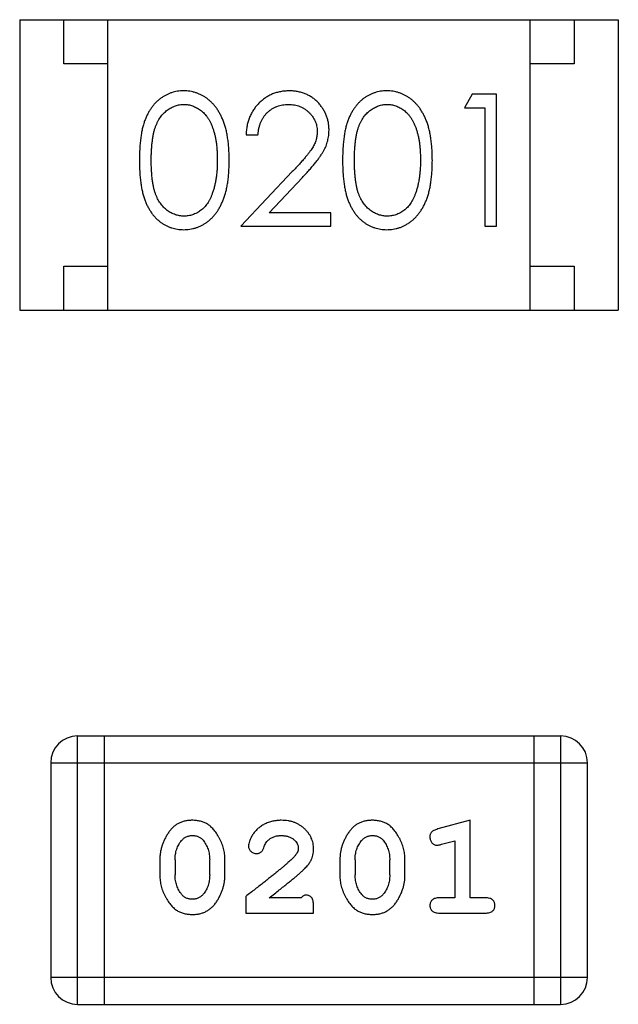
# Model space of a CAD drawing. Header units: millimetres. Extents: x 556 to 717, y 170 to 290.
# Tile 59 of 167: x 648.163 to 648.843, y 176.113 to 177.231. Entities that reach past the tile are written whole.
import ezdxf

# ---------------------------------------------------------------- set-up
doc = ezdxf.new("R2010")
doc.units = ezdxf.units.MM
doc.header["$LTSCALE"] = 30.734
doc.layers.get('0').update_dxf_attribs({"linetype": 'CONTINUOUS'})

msp = doc.modelspace()

# ---------------------------------------------------------------- linework, layer by layer
at = {"linetype": 'Continuous'}
for p, q in [((648.1631, 177.2314), (648.8431, 177.2314)), ((648.1631, 177.2314), (648.1631, 176.9014)), ((648.2131, 177.1814), (648.2131, 177.2314)), ((648.2631, 176.9014), (648.2631, 177.2314)), ((648.7431, 176.9014), (648.7431, 177.2314)), ((648.7931, 177.2314), (648.7931, 177.1814)), ((648.8431, 177.2314), (648.8431, 176.9014)), ((648.2631, 177.1814), (648.2131, 177.1814)), ((648.7931, 177.1814), (648.7431, 177.1814)), ((648.6772, 177.1467), (648.6684, 177.1313)), ((648.7049, 177.1467), (648.6772, 177.1467)), ((648.7049, 176.9967), (648.7049, 177.1467)), ((648.6684, 177.1313), (648.6915, 177.1313)), ((648.6915, 177.1313), (648.6915, 176.9967)), ((648.4203, 177.1005), (648.4338, 177.1005)), ((648.4727, 177.0588), (648.4145, 176.9967)), ((648.4467, 177.0121), (648.4842, 177.0521)), ((648.5165, 177.0121), (648.4467, 177.0121)), ((648.5165, 176.9967), (648.5165, 177.0121)), ((648.4145, 176.9967), (648.5165, 176.9967)), ((648.6915, 176.9967), (648.7049, 176.9967)), ((648.2131, 176.9514), (648.2631, 176.9514)), ((648.2131, 176.9014), (648.2131, 176.9514)), ((648.7431, 176.9514), (648.7931, 176.9514)), ((648.7931, 176.9514), (648.7931, 176.9014)), ((648.1631, 176.9014), (648.8431, 176.9014)), ((648.7776, 176.4177), (648.2289, 176.4177)), ((648.2289, 176.1129), (648.2289, 176.4177)), ((648.2594, 176.1129), (648.2594, 176.4177)), ((648.7471, 176.4177), (648.7471, 176.1129)), ((648.7776, 176.4177), (648.7776, 176.1129)), ((648.1984, 176.3873), (648.808, 176.3873)), ((648.1984, 176.3873), (648.1984, 176.1434)), ((648.808, 176.1434), (648.808, 176.3873)), ((648.6747, 176.322), (648.6381, 176.3121)), ((648.6747, 176.2339), (648.6747, 176.322)), ((648.6424, 176.2947), (648.6574, 176.2988)), ((648.6574, 176.2988), (648.6574, 176.2339)), ((648.3223, 176.2774), (648.3223, 176.2596)), ((648.3396, 176.2771), (648.3396, 176.2599)), ((648.379, 176.2599), (648.379, 176.2771)), ((648.3963, 176.2596), (648.3963, 176.2774)), ((648.5268, 176.2774), (648.5268, 176.2596)), ((648.5441, 176.2771), (648.5441, 176.2599)), ((648.5835, 176.2599), (648.5835, 176.2771)), ((648.6008, 176.2596), (648.6008, 176.2774)), ((648.4199, 176.2355), (648.4199, 176.2166)), ((648.4828, 176.2339), (648.4466, 176.2339)), ((648.497, 176.2166), (648.497, 176.2244)), ((648.6574, 176.2339), (648.6401, 176.2339)), ((648.692, 176.2339), (648.6747, 176.2339)), ((648.4199, 176.2166), (648.497, 176.2166)), ((648.6401, 176.2166), (648.692, 176.2166)), ((648.808, 176.1434), (648.1984, 176.1434)), ((648.2289, 176.1129), (648.7776, 176.1129))]:
    msp.add_line(p, q, dxfattribs=at)
for centre, start, end in [((648.2289, 176.3873), 90, 180), ((648.7776, 176.3873), 0, 90), ((648.2289, 176.1434), 180, 270), ((648.7776, 176.1434), 270, 0)]:
    msp.add_arc(centre, 0.0305, start, end, dxfattribs=at)
for points, knots in [([(648.3493, 177.1505), (648.3481, 177.1505), (648.3458, 177.1505), (648.3423, 177.1501), (648.339, 177.1494), (648.3357, 177.1485), (648.3325, 177.1473), (648.3293, 177.1458), (648.3263, 177.1441), (648.3234, 177.1422), (648.3206, 177.14), (648.3179, 177.1375), (648.3154, 177.1348), (648.3131, 177.1318), (648.311, 177.1286), (648.3089, 177.1252), (648.3071, 177.1215), (648.3054, 177.1175), (648.3039, 177.1132), (648.3027, 177.1085), (648.3015, 177.1034), (648.3007, 177.0978), (648.3, 177.0919), (648.2995, 177.0855), (648.2992, 177.0787), (648.2992, 177.074), (648.2992, 177.0716)], [0, 0, 0, 0, 0.033742, 0.066533, 0.099153, 0.13154, 0.164087, 0.196563, 0.229707, 0.263315, 0.297504, 0.331686, 0.366482, 0.4021, 0.438958, 0.476748, 0.515985, 0.556589, 0.599519, 0.645765, 0.695487, 0.748721, 0.805687, 0.866754, 0.931405, 1, 1, 1, 1]), ([(648.4011, 177.0716), (648.4011, 177.0739), (648.401, 177.0784), (648.4007, 177.085), (648.4002, 177.0912), (648.3994, 177.097), (648.3985, 177.1025), (648.3973, 177.1076), (648.3959, 177.1124), (648.3943, 177.1168), (648.3925, 177.1209), (648.3906, 177.1247), (648.3885, 177.1283), (648.3862, 177.1316), (648.3838, 177.1346), (648.3812, 177.1374), (648.3785, 177.1399), (648.3756, 177.1421), (648.3727, 177.1441), (648.3696, 177.1458), (648.3664, 177.1473), (648.3631, 177.1485), (648.3598, 177.1494), (648.3564, 177.1501), (648.3529, 177.1505), (648.3505, 177.1505), (648.3493, 177.1505)], [0, 0, 0, 0, 0.065278, 0.127205, 0.186168, 0.241675, 0.294115, 0.343609, 0.390387, 0.434463, 0.476646, 0.517002, 0.555936, 0.593716, 0.630057, 0.665601, 0.700745, 0.734917, 0.768681, 0.802087, 0.834849, 0.867433, 0.900138, 0.932806, 0.966212, 1, 1, 1, 1]), ([(648.4692, 177.1505), (648.4676, 177.1505), (648.4643, 177.1504), (648.4594, 177.1497), (648.4548, 177.1486), (648.4504, 177.1471), (648.4462, 177.1451), (648.4421, 177.1427), (648.4383, 177.1398), (648.4348, 177.1365), (648.4315, 177.1329), (648.4286, 177.129), (648.4262, 177.1248), (648.4242, 177.1204), (648.4225, 177.1158), (648.4214, 177.1109), (648.4206, 177.1058), (648.4204, 177.1023), (648.4203, 177.1005)], [0, 0, 0, 0, 0.06445, 0.126725, 0.187421, 0.247417, 0.306749, 0.366595, 0.427749, 0.490235, 0.553031, 0.614805, 0.676505, 0.738096, 0.801021, 0.864897, 0.931209, 1, 1, 1, 1]), ([(648.5145, 177.1059), (648.5145, 177.1074), (648.5144, 177.1103), (648.5138, 177.1147), (648.5128, 177.1188), (648.5115, 177.1228), (648.5097, 177.1267), (648.5075, 177.1304), (648.505, 177.1339), (648.5021, 177.1373), (648.4989, 177.1404), (648.4953, 177.1431), (648.4916, 177.1454), (648.4876, 177.1473), (648.4833, 177.1487), (648.4788, 177.1498), (648.4741, 177.1504), (648.4709, 177.1505), (648.4692, 177.1505)], [0, 0, 0, 0, 0.06271, 0.123347, 0.183401, 0.242828, 0.302097, 0.36242, 0.423725, 0.487032, 0.550491, 0.612709, 0.674265, 0.73617, 0.799211, 0.863483, 0.930525, 1, 1, 1, 1]), ([(648.5801, 177.1505), (648.5789, 177.1505), (648.5766, 177.1505), (648.5731, 177.1501), (648.5697, 177.1494), (648.5665, 177.1485), (648.5632, 177.1473), (648.5601, 177.1458), (648.5571, 177.1441), (648.5541, 177.1422), (648.5513, 177.14), (648.5487, 177.1375), (648.5462, 177.1348), (648.5439, 177.1318), (648.5417, 177.1286), (648.5397, 177.1252), (648.5379, 177.1215), (648.5362, 177.1175), (648.5347, 177.1132), (648.5334, 177.1085), (648.5323, 177.1034), (648.5315, 177.0978), (648.5308, 177.0919), (648.5303, 177.0855), (648.53, 177.0787), (648.5299, 177.074), (648.5299, 177.0716)], [0, 0, 0, 0, 0.033742, 0.066533, 0.099153, 0.13154, 0.164087, 0.196563, 0.229707, 0.263315, 0.297504, 0.331686, 0.366482, 0.4021, 0.438958, 0.476748, 0.515985, 0.556589, 0.599519, 0.645765, 0.695487, 0.748721, 0.805687, 0.866754, 0.931405, 1, 1, 1, 1]), ([(648.6319, 177.0716), (648.6318, 177.0739), (648.6318, 177.0784), (648.6315, 177.085), (648.6309, 177.0912), (648.6302, 177.097), (648.6292, 177.1025), (648.6281, 177.1076), (648.6267, 177.1124), (648.6251, 177.1168), (648.6233, 177.1209), (648.6214, 177.1247), (648.6192, 177.1283), (648.617, 177.1316), (648.6146, 177.1346), (648.612, 177.1374), (648.6093, 177.1399), (648.6064, 177.1421), (648.6034, 177.1441), (648.6003, 177.1458), (648.5972, 177.1473), (648.5939, 177.1485), (648.5906, 177.1494), (648.5872, 177.1501), (648.5836, 177.1505), (648.5813, 177.1505), (648.5801, 177.1505)], [0, 0, 0, 0, 0.065278, 0.127205, 0.186168, 0.241675, 0.294115, 0.343609, 0.390387, 0.434463, 0.476646, 0.517002, 0.555936, 0.593716, 0.630057, 0.665601, 0.700745, 0.734917, 0.768681, 0.802087, 0.834849, 0.867433, 0.900138, 0.932806, 0.966212, 1, 1, 1, 1]), ([(648.3126, 177.0717), (648.3126, 177.0737), (648.3126, 177.0776), (648.3129, 177.0833), (648.3132, 177.0885), (648.3138, 177.0934), (648.3144, 177.098), (648.3152, 177.1021), (648.3161, 177.1059), (648.3172, 177.1093), (648.3184, 177.1124), (648.3198, 177.1153), (648.3213, 177.118), (648.3229, 177.1205), (648.3247, 177.1228), (648.3266, 177.125), (648.3286, 177.1269), (648.3314, 177.1292), (648.3352, 177.1315), (648.3399, 177.1337), (648.3448, 177.1349), (648.3481, 177.1351), (648.3498, 177.1351)], [0, 0, 0, 0, 0.073302, 0.142286, 0.206253, 0.266017, 0.321612, 0.372532, 0.419497, 0.462398, 0.502825, 0.541489, 0.579034, 0.615143, 0.650298, 0.684912, 0.718701, 0.752189, 0.817245, 0.879117, 0.939613, 1, 1, 1, 1]), ([(648.3498, 177.1351), (648.3514, 177.1351), (648.3547, 177.1349), (648.3595, 177.1336), (648.3642, 177.1315), (648.368, 177.1292), (648.3708, 177.1269), (648.3729, 177.1249), (648.3748, 177.1226), (648.3766, 177.1202), (648.3783, 177.1175), (648.3799, 177.1145), (648.3813, 177.1113), (648.3826, 177.1079), (648.3838, 177.1042), (648.3849, 177.1003), (648.3857, 177.0962), (648.3864, 177.0917), (648.3869, 177.0871), (648.3874, 177.0822), (648.3876, 177.077), (648.3876, 177.0735), (648.3876, 177.0717)], [0, 0, 0, 0, 0.059689, 0.119507, 0.181075, 0.246162, 0.279894, 0.314468, 0.350403, 0.387474, 0.426147, 0.466624, 0.508745, 0.553328, 0.600058, 0.649177, 0.700552, 0.754894, 0.811825, 0.871514, 0.934319, 1, 1, 1, 1]), ([(648.4338, 177.1005), (648.4339, 177.1019), (648.4342, 177.1045), (648.4349, 177.1082), (648.4358, 177.1118), (648.4371, 177.1151), (648.4386, 177.1182), (648.4403, 177.1211), (648.4423, 177.1237), (648.4446, 177.1261), (648.447, 177.1282), (648.4497, 177.1301), (648.4524, 177.1316), (648.4554, 177.1329), (648.4585, 177.1339), (648.4617, 177.1346), (648.4651, 177.1351), (648.4674, 177.1351), (648.4685, 177.1351)], [0, 0, 0, 0, 0.073648, 0.143686, 0.210962, 0.275557, 0.338064, 0.399311, 0.4594, 0.51934, 0.579024, 0.637809, 0.695959, 0.754122, 0.813113, 0.873453, 0.935561, 1, 1, 1, 1]), ([(648.4685, 177.1351), (648.4697, 177.1351), (648.4719, 177.1351), (648.4751, 177.1346), (648.4782, 177.1339), (648.4812, 177.1329), (648.484, 177.1317), (648.4867, 177.1301), (648.4893, 177.1283), (648.4917, 177.1262), (648.4939, 177.1239), (648.4958, 177.1215), (648.4974, 177.119), (648.4988, 177.1163), (648.4998, 177.1136), (648.5005, 177.1107), (648.501, 177.1078), (648.5011, 177.1058), (648.5011, 177.1047)], [0, 0, 0, 0, 0.068027, 0.133505, 0.19695, 0.26027, 0.322741, 0.384982, 0.448465, 0.513424, 0.578224, 0.640011, 0.700094, 0.760067, 0.819012, 0.877878, 0.938035, 1, 1, 1, 1]), ([(648.5434, 177.0717), (648.5434, 177.0737), (648.5434, 177.0776), (648.5437, 177.0833), (648.544, 177.0885), (648.5445, 177.0934), (648.5451, 177.098), (648.546, 177.1021), (648.5469, 177.1059), (648.548, 177.1093), (648.5492, 177.1124), (648.5506, 177.1153), (648.5521, 177.118), (648.5537, 177.1205), (648.5554, 177.1228), (648.5573, 177.125), (648.5593, 177.1269), (648.5622, 177.1292), (648.5659, 177.1315), (648.5706, 177.1337), (648.5756, 177.1349), (648.5789, 177.1351), (648.5805, 177.1351)], [0, 0, 0, 0, 0.073302, 0.142286, 0.206253, 0.266017, 0.321612, 0.372532, 0.419497, 0.462398, 0.502825, 0.541489, 0.579034, 0.615143, 0.650298, 0.684912, 0.718701, 0.752189, 0.817245, 0.879117, 0.939613, 1, 1, 1, 1]), ([(648.5805, 177.1351), (648.5822, 177.1351), (648.5855, 177.1349), (648.5903, 177.1336), (648.595, 177.1315), (648.5987, 177.1292), (648.6016, 177.1269), (648.6036, 177.1249), (648.6056, 177.1226), (648.6074, 177.1202), (648.6091, 177.1175), (648.6106, 177.1145), (648.6121, 177.1113), (648.6134, 177.1079), (648.6146, 177.1042), (648.6156, 177.1003), (648.6164, 177.0962), (648.6172, 177.0917), (648.6177, 177.0871), (648.6181, 177.0822), (648.6183, 177.077), (648.6184, 177.0735), (648.6184, 177.0717)], [0, 0, 0, 0, 0.059689, 0.119507, 0.181075, 0.246162, 0.279894, 0.314468, 0.350403, 0.387474, 0.426147, 0.466624, 0.508745, 0.553328, 0.600058, 0.649177, 0.700552, 0.754894, 0.811825, 0.871514, 0.934319, 1, 1, 1, 1]), ([(648.5011, 177.1047), (648.501, 177.1031), (648.5009, 177.0999), (648.4999, 177.0951), (648.4982, 177.0904), (648.4962, 177.0866), (648.4941, 177.0835), (648.4922, 177.0808), (648.4899, 177.0779), (648.4872, 177.0746), (648.4842, 177.0711), (648.4807, 177.0672), (648.4769, 177.0631), (648.4741, 177.0602), (648.4727, 177.0588)], [0, 0, 0, 0, 0.088014, 0.174976, 0.2638, 0.355443, 0.406413, 0.465519, 0.533076, 0.609353, 0.693899, 0.787171, 0.889197, 1, 1, 1, 1]), ([(648.4842, 177.0521), (648.4856, 177.0537), (648.4884, 177.0566), (648.4924, 177.061), (648.4959, 177.0651), (648.4991, 177.069), (648.502, 177.0726), (648.5044, 177.076), (648.5065, 177.0792), (648.5089, 177.083), (648.5112, 177.0877), (648.5131, 177.0936), (648.5143, 177.0997), (648.5145, 177.1038), (648.5145, 177.1059)], [0, 0, 0, 0, 0.09953, 0.192079, 0.277712, 0.357454, 0.429648, 0.495771, 0.555538, 0.608657, 0.707578, 0.804328, 0.901298, 1, 1, 1, 1]), ([(648.2992, 177.0716), (648.2992, 177.0692), (648.2992, 177.0646), (648.2995, 177.0578), (648.3, 177.0515), (648.3007, 177.0455), (648.3016, 177.04), (648.3027, 177.0349), (648.304, 177.0301), (648.3055, 177.0258), (648.3072, 177.0218), (648.3091, 177.0181), (648.3111, 177.0146), (648.3133, 177.0114), (648.3156, 177.0084), (648.318, 177.0057), (648.3207, 177.0033), (648.3235, 177.0011), (648.3264, 176.9991), (648.3294, 176.9975), (648.3325, 176.996), (648.3357, 176.9949), (648.339, 176.994), (648.3423, 176.9933), (648.3458, 176.9929), (648.3481, 176.9929), (648.3493, 176.9928)], [0, 0, 0, 0, 0.068113, 0.132564, 0.193427, 0.250218, 0.303569, 0.353576, 0.400235, 0.443586, 0.484619, 0.524292, 0.56238, 0.599049, 0.63494, 0.669782, 0.704009, 0.737842, 0.771098, 0.803896, 0.836415, 0.868639, 0.900715, 0.933378, 0.966213, 1, 1, 1, 1]), ([(648.3498, 177.0082), (648.3481, 177.0083), (648.3448, 177.0085), (648.3399, 177.0098), (648.3352, 177.0118), (648.3314, 177.0142), (648.3286, 177.0165), (648.3265, 177.0184), (648.3246, 177.0206), (648.3229, 177.0229), (648.3212, 177.0254), (648.3198, 177.0281), (648.3184, 177.031), (648.3172, 177.0341), (648.3161, 177.0376), (648.3151, 177.0413), (648.3144, 177.0455), (648.3137, 177.05), (648.3133, 177.0549), (648.3129, 177.0601), (648.3126, 177.0658), (648.3126, 177.0697), (648.3126, 177.0717)], [0, 0, 0, 0, 0.060034, 0.120278, 0.182348, 0.247919, 0.281641, 0.315701, 0.350322, 0.385703, 0.421819, 0.459196, 0.497866, 0.538301, 0.58121, 0.628183, 0.679403, 0.734699, 0.794074, 0.858416, 0.927049, 1, 1, 1, 1]), ([(648.3493, 176.9928), (648.3505, 176.9929), (648.3529, 176.9929), (648.3564, 176.9933), (648.3598, 176.994), (648.3632, 176.9949), (648.3664, 176.9961), (648.3696, 176.9976), (648.3727, 176.9993), (648.3757, 177.0013), (648.3786, 177.0036), (648.3814, 177.0061), (648.384, 177.0089), (648.3864, 177.0119), (648.3886, 177.0152), (648.3907, 177.0188), (648.3926, 177.0226), (648.3944, 177.0267), (648.396, 177.031), (648.3973, 177.0358), (648.3985, 177.0409), (648.3995, 177.0463), (648.4002, 177.0521), (648.4007, 177.0583), (648.401, 177.0649), (648.4011, 177.0693), (648.4011, 177.0716)], [0, 0, 0, 0, 0.033824, 0.067298, 0.10028, 0.133019, 0.165736, 0.198792, 0.232372, 0.266409, 0.301016, 0.336196, 0.371972, 0.408574, 0.446394, 0.485225, 0.525372, 0.567224, 0.611081, 0.65775, 0.70702, 0.759235, 0.814484, 0.873227, 0.934937, 1, 1, 1, 1]), ([(648.3876, 177.0717), (648.3876, 177.0699), (648.3876, 177.0663), (648.3873, 177.0611), (648.3868, 177.0561), (648.3863, 177.0513), (648.3854, 177.0467), (648.3845, 177.0422), (648.3833, 177.038), (648.3824, 177.0353), (648.3819, 177.034)], [0, 0, 0, 0, 0.141157, 0.277773, 0.409244, 0.535676, 0.657497, 0.775458, 0.889412, 1, 1, 1, 1]), ([(648.5299, 177.0716), (648.5299, 177.0692), (648.53, 177.0646), (648.5303, 177.0578), (648.5308, 177.0515), (648.5315, 177.0455), (648.5324, 177.04), (648.5334, 177.0349), (648.5348, 177.0301), (648.5363, 177.0258), (648.538, 177.0218), (648.5398, 177.0181), (648.5419, 177.0146), (648.544, 177.0114), (648.5463, 177.0084), (648.5488, 177.0057), (648.5515, 177.0033), (648.5543, 177.0011), (648.5572, 176.9991), (648.5602, 176.9975), (648.5633, 176.996), (648.5665, 176.9949), (648.5698, 176.994), (648.5731, 176.9933), (648.5766, 176.9929), (648.5789, 176.9929), (648.5801, 176.9928)], [0, 0, 0, 0, 0.068113, 0.132564, 0.193427, 0.250218, 0.303569, 0.353576, 0.400235, 0.443586, 0.484619, 0.524292, 0.56238, 0.599049, 0.63494, 0.669782, 0.704009, 0.737842, 0.771098, 0.803896, 0.836415, 0.868639, 0.900715, 0.933378, 0.966213, 1, 1, 1, 1]), ([(648.5805, 177.0082), (648.5789, 177.0083), (648.5756, 177.0085), (648.5707, 177.0098), (648.566, 177.0118), (648.5622, 177.0142), (648.5593, 177.0165), (648.5573, 177.0184), (648.5554, 177.0206), (648.5536, 177.0229), (648.552, 177.0254), (648.5505, 177.0281), (648.5492, 177.031), (648.5479, 177.0341), (648.5468, 177.0376), (648.5459, 177.0413), (648.5452, 177.0455), (648.5445, 177.05), (648.544, 177.0549), (648.5437, 177.0601), (648.5434, 177.0658), (648.5434, 177.0697), (648.5434, 177.0717)], [0, 0, 0, 0, 0.060034, 0.120278, 0.182348, 0.247919, 0.281641, 0.315701, 0.350322, 0.385703, 0.421819, 0.459196, 0.497866, 0.538301, 0.58121, 0.628183, 0.679403, 0.734699, 0.794074, 0.858416, 0.927049, 1, 1, 1, 1]), ([(648.5801, 176.9928), (648.5813, 176.9929), (648.5836, 176.9929), (648.5872, 176.9933), (648.5906, 176.994), (648.5939, 176.9949), (648.5972, 176.9961), (648.6004, 176.9976), (648.6035, 176.9993), (648.6065, 177.0013), (648.6094, 177.0036), (648.6121, 177.0061), (648.6147, 177.0089), (648.6171, 177.0119), (648.6194, 177.0152), (648.6215, 177.0188), (648.6234, 177.0226), (648.6252, 177.0267), (648.6268, 177.031), (648.6281, 177.0358), (648.6293, 177.0409), (648.6302, 177.0463), (648.6309, 177.0521), (648.6315, 177.0583), (648.6318, 177.0649), (648.6318, 177.0693), (648.6319, 177.0716)], [0, 0, 0, 0, 0.033824, 0.067298, 0.10028, 0.133019, 0.165736, 0.198792, 0.232372, 0.266409, 0.301016, 0.336196, 0.371972, 0.408574, 0.446394, 0.485225, 0.525372, 0.567224, 0.611081, 0.65775, 0.70702, 0.759235, 0.814484, 0.873227, 0.934937, 1, 1, 1, 1]), ([(648.6184, 177.0717), (648.6184, 177.0699), (648.6183, 177.0663), (648.6181, 177.0611), (648.6176, 177.0561), (648.617, 177.0513), (648.6162, 177.0467), (648.6153, 177.0422), (648.6141, 177.038), (648.6132, 177.0353), (648.6127, 177.034)], [0, 0, 0, 0, 0.141157, 0.277773, 0.409244, 0.535676, 0.657497, 0.775458, 0.889412, 1, 1, 1, 1]), ([(648.3819, 177.034), (648.3816, 177.0329), (648.3808, 177.0309), (648.3795, 177.0279), (648.378, 177.0252), (648.3764, 177.0227), (648.3746, 177.0204), (648.3728, 177.0182), (648.3708, 177.0163), (648.368, 177.0141), (648.3643, 177.0117), (648.3596, 177.0097), (648.3547, 177.0084), (648.3514, 177.0083), (648.3498, 177.0082)], [0, 0, 0, 0, 0.075949, 0.148549, 0.218996, 0.286119, 0.351826, 0.416074, 0.478265, 0.540325, 0.660405, 0.774606, 0.887187, 1, 1, 1, 1]), ([(648.6127, 177.034), (648.6123, 177.0329), (648.6116, 177.0309), (648.6102, 177.0279), (648.6088, 177.0252), (648.6072, 177.0227), (648.6054, 177.0204), (648.6036, 177.0182), (648.6016, 177.0163), (648.5988, 177.0141), (648.5951, 177.0117), (648.5904, 177.0097), (648.5855, 177.0084), (648.5822, 177.0083), (648.5805, 177.0082)], [0, 0, 0, 0, 0.075949, 0.148549, 0.218996, 0.286119, 0.351826, 0.416074, 0.478265, 0.540325, 0.660405, 0.774606, 0.887187, 1, 1, 1, 1]), ([(648.3591, 176.322), (648.3577, 176.3219), (648.3549, 176.3219), (648.3508, 176.3212), (648.347, 176.32), (648.3434, 176.3185), (648.3401, 176.3164), (648.337, 176.3139), (648.3342, 176.3109), (648.3318, 176.3075), (648.3296, 176.3039), (648.3277, 176.3002), (648.326, 176.2965), (648.3247, 176.2928), (648.3236, 176.289), (648.3229, 176.2851), (648.3224, 176.2813), (648.3224, 176.2787), (648.3223, 176.2774)], [0, 0, 0, 0, 0.06692, 0.130834, 0.19258, 0.252759, 0.312631, 0.373411, 0.436359, 0.501894, 0.568244, 0.632472, 0.69556, 0.757163, 0.818592, 0.878885, 0.939235, 1, 1, 1, 1]), ([(648.3963, 176.2774), (648.3963, 176.2784), (648.3962, 176.2806), (648.3959, 176.2838), (648.3954, 176.2869), (648.3947, 176.29), (648.3938, 176.2931), (648.3927, 176.2961), (648.3914, 176.299), (648.3899, 176.3019), (648.3883, 176.3046), (648.3867, 176.3072), (648.385, 176.3095), (648.3833, 176.3116), (648.3816, 176.3135), (648.3799, 176.3151), (648.3782, 176.3166), (648.3758, 176.3181), (648.3726, 176.3197), (648.3685, 176.321), (648.3639, 176.3218), (648.3608, 176.3219), (648.3591, 176.322)], [0, 0, 0, 0, 0.049855, 0.099516, 0.148482, 0.19758, 0.246804, 0.296268, 0.346517, 0.397047, 0.446826, 0.49336, 0.537801, 0.579207, 0.617974, 0.654833, 0.689171, 0.722088, 0.786392, 0.853518, 0.924186, 1, 1, 1, 1]), ([(648.4603, 176.322), (648.4586, 176.3219), (648.4552, 176.3218), (648.4503, 176.3209), (648.4455, 176.3195), (648.441, 176.3175), (648.4369, 176.3151), (648.4333, 176.3122), (648.4301, 176.309), (648.4276, 176.3054), (648.4256, 176.3018), (648.4242, 176.2985), (648.4232, 176.2955), (648.4231, 176.2936), (648.423, 176.2927)], [0, 0, 0, 0, 0.098286, 0.193983, 0.289056, 0.384352, 0.477435, 0.566197, 0.652355, 0.737986, 0.818188, 0.887401, 0.94802, 1, 1, 1, 1]), ([(648.497, 176.2892), (648.4969, 176.2903), (648.4968, 176.2925), (648.4964, 176.2958), (648.4956, 176.2989), (648.4944, 176.3018), (648.493, 176.3047), (648.4912, 176.3074), (648.4891, 176.31), (648.4867, 176.3124), (648.484, 176.3147), (648.4812, 176.3166), (648.4781, 176.3183), (648.4749, 176.3197), (648.4715, 176.3207), (648.4679, 176.3215), (648.4642, 176.3219), (648.4616, 176.3219), (648.4603, 176.322)], [0, 0, 0, 0, 0.060981, 0.120256, 0.178148, 0.236115, 0.293993, 0.352864, 0.413358, 0.476056, 0.539296, 0.602396, 0.665116, 0.728325, 0.792919, 0.859317, 0.928302, 1, 1, 1, 1]), ([(648.5636, 176.322), (648.5622, 176.3219), (648.5594, 176.3219), (648.5553, 176.3212), (648.5515, 176.32), (648.5479, 176.3185), (648.5446, 176.3164), (648.5415, 176.3139), (648.5388, 176.3109), (648.5363, 176.3075), (648.5341, 176.3039), (648.5322, 176.3002), (648.5305, 176.2965), (648.5292, 176.2928), (648.5281, 176.289), (648.5274, 176.2851), (648.5269, 176.2813), (648.5269, 176.2787), (648.5268, 176.2774)], [0, 0, 0, 0, 0.06692, 0.130834, 0.19258, 0.252759, 0.312631, 0.373411, 0.436359, 0.501894, 0.568244, 0.632472, 0.69556, 0.757163, 0.818592, 0.878885, 0.939235, 1, 1, 1, 1]), ([(648.6008, 176.2774), (648.6008, 176.2784), (648.6007, 176.2806), (648.6004, 176.2838), (648.5999, 176.2869), (648.5992, 176.29), (648.5983, 176.2931), (648.5972, 176.2961), (648.5959, 176.299), (648.5944, 176.3019), (648.5928, 176.3046), (648.5912, 176.3072), (648.5895, 176.3095), (648.5878, 176.3116), (648.5861, 176.3135), (648.5844, 176.3151), (648.5827, 176.3166), (648.5803, 176.3181), (648.5771, 176.3197), (648.573, 176.321), (648.5684, 176.3218), (648.5653, 176.3219), (648.5636, 176.322)], [0, 0, 0, 0, 0.049855, 0.099516, 0.148482, 0.19758, 0.246804, 0.296268, 0.346517, 0.397047, 0.446826, 0.49336, 0.537801, 0.579207, 0.617974, 0.654833, 0.689171, 0.722088, 0.786392, 0.853518, 0.924186, 1, 1, 1, 1]), ([(648.3469, 176.2989), (648.3473, 176.2993), (648.3481, 176.3002), (648.3494, 176.3014), (648.3508, 176.3024), (648.3524, 176.3033), (648.354, 176.3039), (648.3557, 176.3043), (648.3574, 176.3046), (648.3586, 176.3047), (648.3593, 176.3047)], [0, 0, 0, 0, 0.13042, 0.256046, 0.378133, 0.498725, 0.620452, 0.742761, 0.869406, 1, 1, 1, 1]), ([(648.3593, 176.3047), (648.3599, 176.3047), (648.3611, 176.3046), (648.3629, 176.3044), (648.3646, 176.304), (648.3662, 176.3034), (648.3677, 176.3026), (648.369, 176.3017), (648.3703, 176.3006), (648.371, 176.2998), (648.3714, 176.2994)], [0, 0, 0, 0, 0.138115, 0.270177, 0.397547, 0.520057, 0.63869, 0.757499, 0.878226, 1, 1, 1, 1]), ([(648.4453, 176.2993), (648.4458, 176.2997), (648.4468, 176.3006), (648.4484, 176.3017), (648.4501, 176.3026), (648.452, 176.3034), (648.4539, 176.304), (648.4559, 176.3044), (648.458, 176.3046), (648.4594, 176.3047), (648.4602, 176.3047)], [0, 0, 0, 0, 0.121873, 0.243139, 0.363336, 0.485133, 0.607572, 0.734701, 0.864814, 1, 1, 1, 1]), ([(648.4602, 176.3047), (648.4616, 176.3046), (648.4643, 176.3045), (648.4681, 176.3037), (648.4715, 176.3023), (648.4743, 176.3004), (648.4767, 176.2981), (648.4784, 176.2957), (648.4794, 176.293), (648.4796, 176.2911), (648.4796, 176.2901)], [0, 0, 0, 0, 0.156344, 0.299348, 0.4327, 0.561, 0.682299, 0.791883, 0.89611, 1, 1, 1, 1]), ([(648.5514, 176.2989), (648.5518, 176.2993), (648.5526, 176.3002), (648.554, 176.3014), (648.5554, 176.3024), (648.5569, 176.3033), (648.5585, 176.3039), (648.5602, 176.3043), (648.5619, 176.3046), (648.5631, 176.3047), (648.5638, 176.3047)], [0, 0, 0, 0, 0.13042, 0.256046, 0.378133, 0.498725, 0.620452, 0.742761, 0.869406, 1, 1, 1, 1]), ([(648.5638, 176.3047), (648.5644, 176.3047), (648.5656, 176.3046), (648.5674, 176.3044), (648.5691, 176.304), (648.5707, 176.3034), (648.5722, 176.3026), (648.5735, 176.3017), (648.5748, 176.3006), (648.5755, 176.2998), (648.5759, 176.2994)], [0, 0, 0, 0, 0.138115, 0.270177, 0.397547, 0.520057, 0.63869, 0.757499, 0.878226, 1, 1, 1, 1]), ([(648.6381, 176.3121), (648.6373, 176.3118), (648.6357, 176.3114), (648.6336, 176.3105), (648.632, 176.3096), (648.6308, 176.3086), (648.63, 176.3074), (648.6295, 176.3061), (648.6291, 176.3046), (648.6291, 176.3035), (648.6291, 176.3029)], [0, 0, 0, 0, 0.187321, 0.344927, 0.475328, 0.579604, 0.674244, 0.773631, 0.882025, 1, 1, 1, 1]), ([(648.6291, 176.3029), (648.6291, 176.3023), (648.6292, 176.3011), (648.6296, 176.2993), (648.6304, 176.2977), (648.6314, 176.2963), (648.6326, 176.2951), (648.634, 176.2943), (648.6354, 176.2938), (648.6365, 176.2937), (648.637, 176.2937)], [0, 0, 0, 0, 0.138815, 0.27042, 0.39836, 0.52875, 0.654955, 0.771147, 0.884581, 1, 1, 1, 1]), ([(648.3396, 176.2771), (648.3397, 176.2782), (648.3397, 176.2802), (648.34, 176.2833), (648.3406, 176.2862), (648.3414, 176.289), (648.3424, 176.2917), (648.3437, 176.2942), (648.3451, 176.2966), (648.3463, 176.2981), (648.3469, 176.2989)], [0, 0, 0, 0, 0.135446, 0.266257, 0.393419, 0.517936, 0.639137, 0.758785, 0.879345, 1, 1, 1, 1]), ([(648.3714, 176.2994), (648.372, 176.2986), (648.3732, 176.297), (648.3747, 176.2945), (648.3761, 176.2918), (648.3771, 176.2891), (648.378, 176.2862), (648.3785, 176.2833), (648.3789, 176.2802), (648.3789, 176.2781), (648.379, 176.2771)], [0, 0, 0, 0, 0.125331, 0.248948, 0.371201, 0.494032, 0.616811, 0.742104, 0.868849, 1, 1, 1, 1]), ([(648.423, 176.2927), (648.423, 176.2921), (648.4231, 176.291), (648.4236, 176.2895), (648.4245, 176.288), (648.4256, 176.2867), (648.4269, 176.2856), (648.4285, 176.2848), (648.4301, 176.2843), (648.4313, 176.2842), (648.4318, 176.2842)], [0, 0, 0, 0, 0.120856, 0.239483, 0.360995, 0.490166, 0.620982, 0.746416, 0.870253, 1, 1, 1, 1]), ([(648.4403, 176.2908), (648.4406, 176.2917), (648.4412, 176.2934), (648.4424, 176.2957), (648.4437, 176.2977), (648.4448, 176.2988), (648.4453, 176.2993)], [0, 0, 0, 0, 0.285518, 0.544185, 0.781367, 1, 1, 1, 1]), ([(648.5441, 176.2771), (648.5442, 176.2782), (648.5442, 176.2802), (648.5445, 176.2833), (648.5451, 176.2862), (648.5459, 176.289), (648.5469, 176.2917), (648.5482, 176.2942), (648.5497, 176.2966), (648.5508, 176.2981), (648.5514, 176.2989)], [0, 0, 0, 0, 0.135446, 0.266257, 0.393419, 0.517936, 0.639137, 0.758785, 0.879345, 1, 1, 1, 1]), ([(648.5759, 176.2994), (648.5765, 176.2986), (648.5777, 176.297), (648.5793, 176.2945), (648.5806, 176.2918), (648.5816, 176.2891), (648.5825, 176.2862), (648.5831, 176.2833), (648.5834, 176.2802), (648.5835, 176.2781), (648.5835, 176.2771)], [0, 0, 0, 0, 0.125331, 0.248948, 0.371201, 0.494032, 0.616811, 0.742104, 0.868849, 1, 1, 1, 1]), ([(648.637, 176.2937), (648.6373, 176.2937), (648.6381, 176.2937), (648.6393, 176.2939), (648.6408, 176.2943), (648.6418, 176.2945), (648.6424, 176.2947)], [0, 0, 0, 0, 0.183151, 0.413144, 0.682305, 1, 1, 1, 1]), ([(648.4749, 176.2804), (648.4744, 176.28), (648.4735, 176.279), (648.4719, 176.2774), (648.47, 176.2757), (648.4678, 176.2738), (648.4654, 176.2717), (648.4626, 176.2693), (648.4596, 176.2668), (648.4563, 176.2641), (648.4527, 176.2612), (648.4489, 176.2581), (648.4447, 176.2548), (648.4403, 176.2513), (648.4356, 176.2476), (648.4306, 176.2437), (648.4253, 176.2397), (648.4217, 176.2369), (648.4199, 176.2355)], [0, 0, 0, 0, 0.026647, 0.057942, 0.094152, 0.134806, 0.180631, 0.231142, 0.286385, 0.346321, 0.411439, 0.481035, 0.555329, 0.634592, 0.718826, 0.807759, 0.901393, 1, 1, 1, 1]), ([(648.4318, 176.2842), (648.4323, 176.2842), (648.4333, 176.2843), (648.4347, 176.2845), (648.4359, 176.285), (648.437, 176.2857), (648.4381, 176.2866), (648.4389, 176.2878), (648.4397, 176.2892), (648.4401, 176.2902), (648.4403, 176.2908)], [0, 0, 0, 0, 0.127347, 0.246131, 0.359406, 0.470543, 0.586092, 0.711469, 0.847022, 1, 1, 1, 1]), ([(648.4796, 176.2901), (648.4796, 176.2894), (648.4795, 176.2877), (648.4785, 176.2853), (648.477, 176.2828), (648.4756, 176.2813), (648.4749, 176.2804)], [0, 0, 0, 0, 0.212836, 0.442809, 0.70317, 1, 1, 1, 1]), ([(648.4802, 176.2609), (648.4811, 176.2617), (648.4828, 176.2632), (648.4851, 176.2654), (648.4872, 176.2675), (648.4891, 176.2695), (648.4907, 176.2714), (648.4921, 176.2731), (648.4932, 176.2748), (648.4943, 176.2768), (648.4954, 176.2794), (648.4963, 176.2825), (648.4969, 176.2858), (648.4969, 176.2881), (648.497, 176.2892)], [0, 0, 0, 0, 0.103002, 0.197728, 0.285279, 0.365235, 0.437224, 0.502446, 0.560545, 0.611446, 0.707576, 0.80349, 0.900532, 1, 1, 1, 1]), ([(648.3223, 176.2596), (648.3224, 176.2585), (648.3224, 176.2564), (648.3227, 176.2532), (648.3232, 176.2501), (648.3239, 176.247), (648.3247, 176.244), (648.3259, 176.241), (648.3271, 176.238), (648.3286, 176.2351), (648.3302, 176.2324), (648.3318, 176.2299), (648.3335, 176.2276), (648.3351, 176.2254), (648.3368, 176.2236), (648.3385, 176.2219), (648.3402, 176.2205), (648.3426, 176.2189), (648.3458, 176.2173), (648.35, 176.216), (648.3545, 176.2151), (648.3577, 176.2151), (648.3594, 176.215)], [0, 0, 0, 0, 0.049886, 0.09882, 0.148132, 0.19689, 0.246038, 0.295176, 0.345305, 0.395692, 0.445312, 0.491875, 0.535813, 0.577009, 0.616081, 0.652689, 0.687585, 0.720206, 0.785062, 0.85223, 0.923759, 1, 1, 1, 1]), ([(648.3473, 176.2376), (648.3467, 176.2384), (648.3454, 176.24), (648.3439, 176.2425), (648.3426, 176.2451), (648.3415, 176.2479), (648.3407, 176.2507), (648.3401, 176.2537), (648.3397, 176.2568), (648.3397, 176.2588), (648.3396, 176.2599)], [0, 0, 0, 0, 0.124927, 0.248361, 0.370889, 0.492583, 0.61616, 0.741472, 0.869044, 1, 1, 1, 1]), ([(648.3594, 176.215), (648.3608, 176.215), (648.3636, 176.2151), (648.3677, 176.2158), (648.3716, 176.2169), (648.3751, 176.2185), (648.3785, 176.2206), (648.3815, 176.2231), (648.3843, 176.226), (648.3868, 176.2294), (648.389, 176.233), (648.3909, 176.2367), (648.3926, 176.2404), (648.3939, 176.2442), (648.395, 176.248), (648.3957, 176.2518), (648.3962, 176.2557), (648.3962, 176.2583), (648.3963, 176.2596)], [0, 0, 0, 0, 0.067217, 0.131051, 0.19272, 0.252824, 0.312745, 0.373449, 0.436041, 0.501494, 0.567761, 0.632087, 0.695096, 0.757109, 0.817993, 0.878657, 0.939311, 1, 1, 1, 1]), ([(648.379, 176.2599), (648.3789, 176.2588), (648.3789, 176.2568), (648.3786, 176.2537), (648.378, 176.2508), (648.3772, 176.248), (648.3762, 176.2453), (648.3749, 176.2428), (648.3735, 176.2403), (648.3723, 176.2389), (648.3717, 176.2381)], [0, 0, 0, 0, 0.135449, 0.266263, 0.393429, 0.516942, 0.639128, 0.758779, 0.879341, 1, 1, 1, 1]), ([(648.4466, 176.2339), (648.4486, 176.2354), (648.4524, 176.2384), (648.4579, 176.2428), (648.4629, 176.2467), (648.4673, 176.2503), (648.4713, 176.2534), (648.4747, 176.2563), (648.4776, 176.2587), (648.4794, 176.2602), (648.4802, 176.2609)], [0, 0, 0, 0, 0.176662, 0.337826, 0.484741, 0.617764, 0.73494, 0.837793, 0.926412, 1, 1, 1, 1]), ([(648.5268, 176.2596), (648.5269, 176.2585), (648.5269, 176.2564), (648.5272, 176.2532), (648.5277, 176.2501), (648.5284, 176.247), (648.5293, 176.244), (648.5304, 176.241), (648.5317, 176.238), (648.5331, 176.2351), (648.5347, 176.2324), (648.5363, 176.2299), (648.538, 176.2276), (648.5396, 176.2254), (648.5413, 176.2236), (648.543, 176.2219), (648.5448, 176.2205), (648.5471, 176.2189), (648.5503, 176.2173), (648.5545, 176.216), (648.5591, 176.2151), (648.5622, 176.2151), (648.5639, 176.215)], [0, 0, 0, 0, 0.049886, 0.09882, 0.148132, 0.19689, 0.246038, 0.295176, 0.345305, 0.395692, 0.445312, 0.491875, 0.535813, 0.577009, 0.616081, 0.652689, 0.687585, 0.720206, 0.785062, 0.85223, 0.923759, 1, 1, 1, 1]), ([(648.5518, 176.2376), (648.5512, 176.2384), (648.55, 176.24), (648.5484, 176.2425), (648.5471, 176.2451), (648.546, 176.2479), (648.5452, 176.2507), (648.5446, 176.2537), (648.5442, 176.2568), (648.5442, 176.2588), (648.5441, 176.2599)], [0, 0, 0, 0, 0.124927, 0.248361, 0.370889, 0.492583, 0.61616, 0.741472, 0.869044, 1, 1, 1, 1]), ([(648.5639, 176.215), (648.5653, 176.215), (648.5681, 176.2151), (648.5722, 176.2158), (648.5761, 176.2169), (648.5797, 176.2185), (648.583, 176.2206), (648.586, 176.2231), (648.5888, 176.226), (648.5913, 176.2294), (648.5935, 176.233), (648.5954, 176.2367), (648.5971, 176.2404), (648.5984, 176.2442), (648.5995, 176.248), (648.6002, 176.2518), (648.6007, 176.2557), (648.6008, 176.2583), (648.6008, 176.2596)], [0, 0, 0, 0, 0.067217, 0.131051, 0.19272, 0.252824, 0.312745, 0.373449, 0.436041, 0.501494, 0.567761, 0.632087, 0.695096, 0.757109, 0.817993, 0.878657, 0.939311, 1, 1, 1, 1]), ([(648.5835, 176.2599), (648.5834, 176.2588), (648.5834, 176.2568), (648.5831, 176.2537), (648.5825, 176.2508), (648.5817, 176.248), (648.5807, 176.2453), (648.5794, 176.2428), (648.578, 176.2403), (648.5768, 176.2389), (648.5762, 176.2381)], [0, 0, 0, 0, 0.135449, 0.266263, 0.393429, 0.516942, 0.639128, 0.758779, 0.879341, 1, 1, 1, 1]), ([(648.3594, 176.2323), (648.3588, 176.2323), (648.3575, 176.2323), (648.3557, 176.2326), (648.354, 176.233), (648.3524, 176.2336), (648.351, 176.2343), (648.3496, 176.2353), (648.3484, 176.2363), (648.3477, 176.2372), (648.3473, 176.2376)], [0, 0, 0, 0, 0.139844, 0.271849, 0.399162, 0.521619, 0.6402, 0.758957, 0.87828, 1, 1, 1, 1]), ([(648.3717, 176.2381), (648.3713, 176.2376), (648.3705, 176.2367), (648.3692, 176.2356), (648.3678, 176.2346), (648.3663, 176.2337), (648.3647, 176.2331), (648.363, 176.2326), (648.3612, 176.2324), (648.36, 176.2323), (648.3594, 176.2323)], [0, 0, 0, 0, 0.129853, 0.25607, 0.380154, 0.49978, 0.62208, 0.743277, 0.868791, 1, 1, 1, 1]), ([(648.4883, 176.237), (648.4879, 176.237), (648.4869, 176.2369), (648.4855, 176.2362), (648.4841, 176.2352), (648.4833, 176.2344), (648.4828, 176.2339)], [0, 0, 0, 0, 0.20611, 0.432681, 0.695597, 1, 1, 1, 1]), ([(648.497, 176.2244), (648.4969, 176.2255), (648.4969, 176.2275), (648.4964, 176.2302), (648.4958, 176.2324), (648.4947, 176.2342), (648.4934, 176.2355), (648.4919, 176.2364), (648.4902, 176.2369), (648.4889, 176.237), (648.4883, 176.237)], [0, 0, 0, 0, 0.1844, 0.34094, 0.473574, 0.586824, 0.690029, 0.789175, 0.890445, 1, 1, 1, 1]), ([(648.5639, 176.2323), (648.5633, 176.2323), (648.5621, 176.2323), (648.5602, 176.2326), (648.5585, 176.233), (648.557, 176.2336), (648.5555, 176.2343), (648.5541, 176.2353), (648.5529, 176.2363), (648.5522, 176.2372), (648.5518, 176.2376)], [0, 0, 0, 0, 0.139844, 0.271849, 0.399162, 0.521619, 0.6402, 0.758957, 0.87828, 1, 1, 1, 1]), ([(648.5762, 176.2381), (648.5758, 176.2376), (648.575, 176.2367), (648.5737, 176.2356), (648.5723, 176.2346), (648.5708, 176.2337), (648.5692, 176.2331), (648.5675, 176.2326), (648.5658, 176.2324), (648.5646, 176.2323), (648.5639, 176.2323)], [0, 0, 0, 0, 0.129853, 0.25607, 0.380154, 0.49978, 0.62208, 0.743277, 0.868791, 1, 1, 1, 1]), ([(648.6401, 176.2339), (648.6392, 176.2339), (648.6375, 176.2338), (648.6352, 176.2334), (648.6333, 176.2326), (648.6317, 176.2315), (648.6305, 176.2302), (648.6297, 176.2287), (648.6292, 176.227), (648.6291, 176.2258), (648.6291, 176.2252)], [0, 0, 0, 0, 0.169102, 0.317658, 0.446239, 0.563118, 0.671828, 0.776546, 0.884858, 1, 1, 1, 1]), ([(648.6291, 176.2252), (648.6291, 176.2246), (648.6292, 176.2234), (648.6297, 176.2217), (648.6305, 176.2202), (648.6317, 176.2189), (648.6332, 176.2178), (648.6352, 176.2171), (648.6375, 176.2166), (648.6392, 176.2166), (648.6401, 176.2166)], [0, 0, 0, 0, 0.115051, 0.223278, 0.329269, 0.437893, 0.554681, 0.682591, 0.83103, 1, 1, 1, 1]), ([(648.703, 176.2252), (648.703, 176.2258), (648.7029, 176.227), (648.7024, 176.2287), (648.7016, 176.2302), (648.7004, 176.2315), (648.6989, 176.2326), (648.6969, 176.2334), (648.6946, 176.2338), (648.6929, 176.2339), (648.692, 176.2339)], [0, 0, 0, 0, 0.11517, 0.223509, 0.328254, 0.438012, 0.553651, 0.682263, 0.830856, 1, 1, 1, 1]), ([(648.692, 176.2166), (648.6929, 176.2166), (648.6946, 176.2166), (648.6969, 176.2171), (648.6989, 176.2178), (648.7004, 176.2189), (648.7016, 176.2202), (648.7024, 176.2218), (648.7029, 176.2234), (648.703, 176.2246), (648.703, 176.2252)], [0, 0, 0, 0, 0.169012, 0.317488, 0.445429, 0.560977, 0.67065, 0.776666, 0.88492, 1, 1, 1, 1])]:
    msp.add_open_spline(points, degree=3, knots=knots, dxfattribs=at)

doc.saveas('drawing.dxf')
